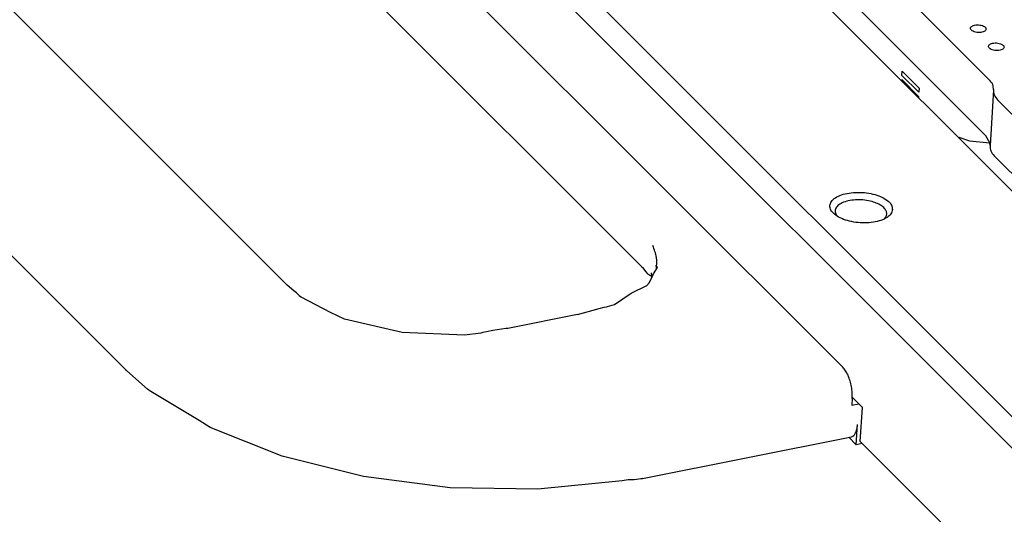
# Model space of a CAD drawing. Header units: inches. Extents: x 155 to 996, y 103 to 697.
# Tile 3 of 81: x 283 to 346, y 321 to 353. Entities that reach past the tile are written whole.
import ezdxf

# ---------------------------------------------------------------- set-up
doc = ezdxf.new("R2010")
doc.units = ezdxf.units.IN

# ---------------------------------------------------------------- blocks, each defined once
blk = doc.blocks.new('E8021-26512__5', base_point=(292.451, 341.761))
at = {"color": 7, "linetype": 'Continuous'}
for p, q in [((296.727, 397.216), (344.997, 348.901)), ((318.956, 371.166), (344.776, 345.321)), ((345.263, 348.255), (345.044, 344.692)), ((345.265, 348.264), (345.263, 348.255)), ((347.807, 345.34), (345.531, 347.618)), ((345.033, 344.866), (344.776, 345.321)), ((345.041, 344.853), (345.033, 344.866)), ((345.044, 344.692), (345.041, 344.853)), ((345.044, 344.692), (345.043, 344.675)), ((347.586, 341.761), (345.31, 344.039))]:
    blk.add_line(p, q, dxfattribs=at)
for points, knots in [([(344.793, 352.128), (344.788, 352.158), (344.775, 352.226), (344.679, 352.302), (344.552, 352.36), (344.393, 352.397), (344.225, 352.407), (344.064, 352.391), (343.929, 352.348), (343.83, 352.284), (343.783, 352.191), (343.818, 352.092), (343.908, 352.017), (344.037, 351.958), (344.195, 351.921), (344.363, 351.911), (344.525, 351.927), (344.658, 351.97), (344.763, 352.034), (344.784, 352.099), (344.793, 352.128)], [0, 0, 0, 0, 0.088201, 0.201564, 0.345167, 0.510862, 0.68451, 0.850206, 0.993808, 1.107172, 1.195372, 1.283573, 1.396937, 1.540539, 1.706235, 1.879883, 2.045578, 2.189181, 2.302544, 2.390745, 2.390745, 2.390745, 2.390745]), ([(345.945, 350.975), (345.939, 351.005), (345.927, 351.073), (345.83, 351.149), (345.704, 351.208), (345.545, 351.244), (345.377, 351.255), (345.216, 351.238), (345.08, 351.195), (344.981, 351.131), (344.934, 351.038), (344.97, 350.939), (345.06, 350.864), (345.189, 350.805), (345.347, 350.768), (345.515, 350.758), (345.677, 350.775), (345.81, 350.818), (345.915, 350.881), (345.936, 350.947), (345.945, 350.975)], [0, 0, 0, 0, 0.088201, 0.201564, 0.345167, 0.510862, 0.68451, 0.850206, 0.993808, 1.107172, 1.195372, 1.283573, 1.396937, 1.540539, 1.706235, 1.879883, 2.045578, 2.189181, 2.302544, 2.390745, 2.390745, 2.390745, 2.390745]), ([(345.265, 348.264), (345.259, 348.376), (345.248, 348.619), (345.085, 348.802), (344.997, 348.901)], [0, 0, 0, 0, 0.3266238, 0.7096633, 0.7096633, 0.7096633, 0.7096633]), ([(345.263, 348.255), (345.269, 348.143), (345.28, 347.9), (345.443, 347.717), (345.531, 347.618)], [0, 0, 0, 0, 0.3266238, 0.7096633, 0.7096633, 0.7096633, 0.7096633]), ([(345.043, 344.675), (345.048, 344.563), (345.059, 344.32), (345.222, 344.137), (345.31, 344.039)], [0, 0, 0, 0, 0.3266238, 0.7096633, 0.7096633, 0.7096633, 0.7096633])]:
    blk.add_open_spline(points, degree=3, knots=knots, dxfattribs=at)
blk = doc.blocks.new('p35__7', base_point=(326.003, 347.745))
at = {"color": 7, "linetype": 'Continuous'}
for p, q in [((326.112, 364.003), (326.003, 362.235)), ((339.404, 348.913), (339.399, 348.826)), ((340.484, 347.833), (339.404, 348.913)), ((339.404, 348.913), (339.405, 348.913)), ((340.485, 347.833), (339.405, 348.913)), ((339.421, 349.179), (339.437, 349.445)), ((339.421, 349.179), (340.5, 348.099)), ((339.437, 349.445), (339.438, 349.446)), ((340.517, 348.365), (339.437, 349.445)), ((340.518, 348.365), (339.438, 349.446)), ((340.517, 348.365), (340.5, 348.099)), ((340.518, 348.365), (340.502, 348.099)), ((340.517, 348.365), (340.518, 348.365)), ((340.484, 347.833), (340.479, 347.746)), ((340.485, 347.833), (340.48, 347.745)), ((340.484, 347.833), (340.485, 347.833)), ((340.5, 348.099), (340.502, 348.099))]:
    blk.add_line(p, q, dxfattribs=at)
blk = doc.blocks.new('1250-3783_3_1_1_2_1__8', base_point=(326.003, 347.745))
blk.add_blockref('p35__7', (326.003, 347.745))
blk = doc.blocks.new('E8021-66412_MUXIP01', base_point=(292.451, 341.761))
for name, p in [('E8021-26512__5', (292.451, 341.761)), ('1250-3783_3_1_1_2_1__8', (326.003, 347.745))]:
    blk.add_blockref(name, p)
blk = doc.blocks.new('E8021-24140', base_point=(199.013, 250.256))
at = {"color": 7, "linetype": 'Continuous'}
for p, q in [((412.057, 261.678), (200.949, 472.988)), ((200.005, 471.936), (411.114, 260.627)), ((283.592, 404.686), (353.417, 334.794)), ((342.98, 345.242), (343.729, 345.003)), ((343.729, 345.003), (345.033, 344.866)), ((335.254, 340.221), (335.29, 340.177)), ((338.273, 339.992), (338.303, 340.02)), ((336.252, 328.608), (336.895, 327.965)), ((336.76, 325.782), (336.895, 327.965)), ((336.76, 325.782), (410.575, 251.896))]:
    blk.add_line(p, q, dxfattribs=at)
for points, knots in [([(338.818, 340.604), (338.805, 340.7), (338.777, 340.913), (338.519, 341.179), (338.159, 341.402), (337.692, 341.574), (337.161, 341.681), (336.602, 341.715), (336.061, 341.674), (335.578, 341.562), (335.189, 341.384), (334.915, 341.151), (334.794, 340.852), (334.877, 340.541), (335.12, 340.275), (335.485, 340.052), (335.951, 339.88), (336.483, 339.773), (337.041, 339.739), (337.582, 339.78), (338.066, 339.892), (338.451, 340.07), (338.739, 340.302), (338.793, 340.51), (338.818, 340.604)], [0, 0, 0, 0, 0.284867, 0.629704, 1.056846, 1.558432, 2.110136, 2.679395, 3.231099, 3.732685, 4.159827, 4.504664, 4.789531, 5.074398, 5.419236, 5.846377, 6.347964, 6.899667, 7.468926, 8.020631, 8.522216, 8.949358, 9.294195, 9.579063, 9.579063, 9.579063, 9.579063]), ([(337.514, 341.11), (337.361, 341.145), (337.048, 341.217), (336.571, 341.236), (336.114, 341.194), (335.713, 341.088), (335.398, 340.927), (335.189, 340.716), (335.127, 340.444), (335.211, 340.297), (335.254, 340.221)], [0, 0, 0, 0, 0.472981, 0.959138, 1.426344, 1.845453, 2.196095, 2.475537, 2.712844, 2.967856, 2.967856, 2.967856, 2.967856]), ([(338.303, 340.02), (338.352, 340.08), (338.445, 340.194), (338.462, 340.428), (338.353, 340.645), (338.147, 340.835), (337.86, 340.999), (337.635, 341.071), (337.514, 341.11)], [0, 0, 0, 0, 0.228274, 0.434377, 0.660005, 0.934222, 1.264368, 1.643159, 1.643159, 1.643159, 1.643159])]:
    blk.add_open_spline(points, degree=3, knots=knots, dxfattribs=at)
blk = doc.blocks.new('E6978-24992_2', base_point=(246.563, 322.736))
at = {"color": 7, "linetype": 'Continuous'}
for p, q in [((273.987, 392.252), (335.651, 330.529)), ((322.856, 336.9), (282.502, 377.292)), ((259.822, 376.162), (300.175, 335.77)), ((289.938, 330.297), (249.585, 370.689)), ((322.856, 336.9), (323.069, 336.633)), ((323.566, 336.487), (323.809, 336.898)), ((323.809, 336.898), (323.706, 337.043)), ((323.069, 336.633), (323.187, 336.507)), ((323.187, 336.507), (323.26, 336.446)), ((323.26, 336.446), (323.312, 336.417)), ((323.299, 335.94), (323.566, 336.487)), ((323.312, 336.417), (323.353, 336.404)), ((323.353, 336.404), (323.446, 336.311)), ((323.409, 336.555), (323.454, 336.257)), ((300.61, 335.421), (300.175, 335.77)), ((322.138, 335.26), (323.135, 335.76)), ((323.135, 335.76), (323.299, 335.94)), ((300.785, 335.276), (300.61, 335.421)), ((300.888, 335.183), (300.785, 335.276)), ((300.93, 335.139), (300.888, 335.183)), ((300.95, 335.112), (300.93, 335.139)), ((300.96, 335.093), (300.95, 335.112)), ((300.964, 335.081), (300.96, 335.093)), ((301.068, 334.996), (300.964, 335.081)), ((302.943, 334.037), (301.068, 334.996)), ((321.07, 334.529), (322.138, 335.26)), ((320.413, 334.36), (320.565, 334.391)), ((320.565, 334.391), (320.634, 334.401)), ((320.634, 334.401), (321.07, 334.529)), ((303.847, 333.601), (302.943, 334.037)), ((318.713, 333.906), (314.265, 333.013)), ((318.713, 333.906), (320.092, 334.282)), ((320.092, 334.282), (320.413, 334.36)), ((307.525, 332.743), (303.847, 333.601)), ((311.493, 332.575), (307.525, 332.743)), ((312.541, 332.702), (311.493, 332.575)), ((312.66, 332.739), (312.541, 332.702)), ((312.898, 332.797), (312.66, 332.739)), ((313.306, 332.873), (312.898, 332.797)), ((314.127, 332.995), (313.306, 332.873)), ((314.265, 333.013), (314.127, 332.995)), ((291.264, 329.133), (289.938, 330.297)), ((291.351, 329.06), (291.264, 329.133)), ((291.385, 329.033), (291.351, 329.06)), ((291.404, 329.02), (291.385, 329.033)), ((291.466, 328.974), (291.404, 329.02)), ((294.556, 327.125), (291.466, 328.974)), ((336.25, 328.539), (336.223, 328.102)), ((336.223, 328.102), (336.668, 328.192)), ((295.266, 326.686), (294.556, 327.125)), ((336.506, 325.573), (336.587, 326.882)), ((299.861, 324.85), (295.266, 326.686)), ((322.857, 323.415), (336.202, 326.092)), ((336.506, 325.573), (336.023, 326.056)), ((336.892, 325.65), (336.506, 325.573)), ((305.049, 323.543), (299.861, 324.85)), ((310.58, 322.827), (305.049, 323.543)), ((321.558, 323.276), (316.176, 322.736)), ((321.938, 323.346), (321.558, 323.276)), ((321.999, 323.337), (321.938, 323.346)), ((322.119, 323.333), (321.999, 323.337)), ((322.327, 323.345), (322.119, 323.333)), ((322.777, 323.403), (322.327, 323.345)), ((322.845, 323.414), (322.777, 323.403)), ((322.857, 323.415), (322.845, 323.414)), ((316.176, 322.736), (310.58, 322.827))]:
    blk.add_line(p, q, dxfattribs=at)
for points, knots in [([(323.745, 336.782), (323.766, 337.038), (323.81, 337.561), (323.616, 338.05), (323.517, 338.301)], [0, 0, 0, 0, 0.757895, 1.554122, 1.554122, 1.554122, 1.554122]), ([(322.76, 337.015), (322.775, 336.995), (322.804, 336.954), (322.839, 336.918), (322.856, 336.9)], [0, 0, 0, 0, 0.0749478, 0.1496765, 0.1496765, 0.1496765, 0.1496765]), ([(300.175, 335.77), (300.173, 335.772), (300.169, 335.776), (300.164, 335.781), (300.162, 335.783)], [0, 0, 0, 0, 0.00934648, 0.0186934, 0.0186934, 0.0186934, 0.0186934]), ([(289.842, 330.412), (289.857, 330.392), (289.886, 330.351), (289.921, 330.315), (289.938, 330.297)], [0, 0, 0, 0, 0.0749515, 0.1496839, 0.1496839, 0.1496839, 0.1496839]), ([(336.25, 328.539), (336.252, 328.66), (336.257, 328.91), (336.205, 329.287), (336.117, 329.661), (335.991, 330.004), (335.844, 330.301), (335.711, 330.458), (335.651, 330.529)], [0, 0, 0, 0, 0.362138, 0.749031, 1.139276, 1.511112, 1.844812, 2.125498, 2.125498, 2.125498, 2.125498]), ([(336.202, 326.092), (336.254, 326.114), (336.369, 326.162), (336.48, 326.349), (336.559, 326.592), (336.577, 326.78), (336.587, 326.882)], [0, 0, 0, 0, 0.1640504, 0.3664497, 0.6225385, 0.9301856, 0.9301856, 0.9301856, 0.9301856]), ([(322.754, 323.415), (322.769, 323.412), (322.801, 323.408), (322.832, 323.412), (322.847, 323.414)], [0, 0, 0, 0, 0.047694, 0.09403494, 0.09403494, 0.09403494, 0.09403494])]:
    blk.add_open_spline(points, degree=3, knots=knots, dxfattribs=at)
blk = doc.blocks.new('E8021-64140', base_point=(199.013, 250.256))
for name, p in [('E8021-24140', (199.013, 250.256)), ('E6978-24992_2', (246.563, 322.736))]:
    blk.add_blockref(name, p)
blk = doc.blocks.new('E8021-96540__50', base_point=(199.013, 250.256))
for name, p in [('E8021-64140', (199.013, 250.256)), ('E8021-66412_MUXIP01', (292.451, 341.761))]:
    blk.add_blockref(name, p)
blk = doc.blocks.new('Gen1', base_point=(572.3, 417.2))
blk.add_blockref('E8021-96540__50', (199.013, 250.256))

msp = doc.modelspace()

# ---------------------------------------------------------------- block references
msp.add_blockref('Gen1', (572.3, 417.2))

doc.saveas('drawing.dxf')
